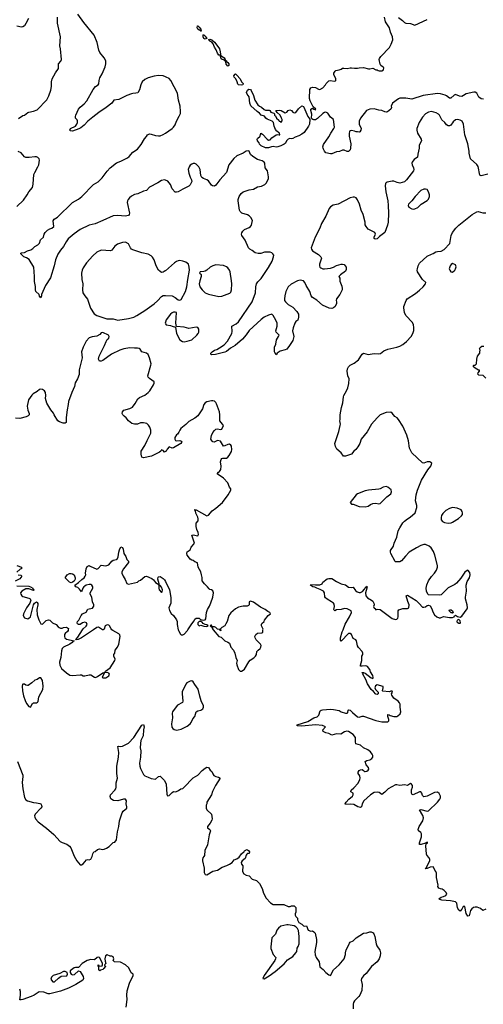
# Model space of a CAD drawing. Header units: inches. Extents: x 1449094 to 1618372, y 389908 to 534307.
# Tile 142 of 256: x 1508068 to 1514216, y 485028 to 498096. Entities that reach past the tile are written whole.
import ezdxf

# ---------------------------------------------------------------- set-up
doc = ezdxf.new("R2010")
doc.units = ezdxf.units.IN
doc.header["$MEASUREMENT"] = 0
for name, color, linetype in [('B5408', 7, 'Continuous'), ('B5409', 7, 'Continuous'), ('B5418', 7, 'Continuous'), ('B5419', 7, 'Continuous')]:
    doc.layers.add(name, color=color, linetype=linetype)

msp = doc.modelspace()

# ---------------------------------------------------------------- linework, layer by layer
at = {"layer": 'B5408', "color": 5}
for points, elevation in [([(1508712, 490000), (1508711, 489990), (1508703, 489977), (1508671, 489950), (1508664, 489936), (1508661, 489910), (1508666, 489890), (1508690, 489876), (1508792, 489850), (1508775, 489845), (1508766, 489830), (1508735, 489810), (1508651, 489770), (1508631, 489750), (1508622, 489718), (1508615, 489630), (1508595, 489570), (1508601, 489530), (1508623, 489483), (1508687, 489427), (1508735, 489395), (1508770, 489392), (1508870, 489401), (1508890, 489399), (1508910, 489388), (1508930, 489388), (1508990, 489403), (1509010, 489400), (1509061, 489370), (1509073, 489367), (1509100, 489380), (1509170, 489427), (1509202, 489438), (1509204, 489450), (1509268, 489492), (1509331, 489589), (1509335, 489610), (1509318, 489650), (1509317, 489670), (1509329, 489690), (1509336, 489730), (1509365, 489770), (1509384, 489810), (1509399, 489910), (1509396, 489930), (1509385, 489945), (1509303, 489990), (1509292, 490000)], 660), ([(1509045, 490000), (1508890, 489894), (1508842, 489870), (1508826, 489866), (1508808, 489868), (1508823, 489877), (1508829, 489890), (1508840, 489900), (1508902, 490000)], 660), ([(1509177, 490000), (1509170, 489998), (1509167, 490000)], 660), ([(1508039, 488250), (1508108, 488070), (1508110, 488050), (1508102, 487970), (1508108, 487890), (1508133, 487773), (1508150, 487742), (1508170, 487728), (1508250, 487705), (1508290, 487703), (1508334, 487694), (1508347, 487687), (1508359, 487670), (1508361, 487650), (1508348, 487630), (1508273, 487550), (1508266, 487530), (1508268, 487512), (1508279, 487490), (1508315, 487450), (1508424, 487364), (1508520, 487280), (1508605, 487190), (1508630, 487174), (1508692, 487152), (1508728, 487128), (1508746, 487106), (1508790, 486996), (1508824, 486930), (1508870, 486879), (1508890, 486879), (1508910, 486891), (1508956, 486944), (1508970, 486951), (1508990, 486947), (1509010, 486955), (1509029, 486990), (1509036, 487024), (1509050, 487050), (1509070, 487056), (1509099, 487081), (1509127, 487093), (1509170, 487084), (1509190, 487087), (1509220, 487100), (1509256, 487124), (1509310, 487174), (1509330, 487182), (1509350, 487210), (1509365, 487315), (1509382, 487390), (1509390, 487465), (1509426, 487570), (1509441, 487590), (1509487, 487630), (1509489, 487650), (1509482, 487690), (1509484, 487730), (1509470, 487749), (1509445, 487750), (1509370, 487730), (1509312, 487732), (1509277, 487757), (1509266, 487786), (1509273, 487810), (1509330, 487871), (1509344, 487890), (1509349, 487910), (1509347, 487967), (1509364, 488030), (1509355, 488090), (1509356, 488190), (1509379, 488310), (1509383, 488370), (1509369, 488450), (1509385, 488455), (1509410, 488451), (1509430, 488455), (1509510, 488494), (1509580, 488570), (1509690, 488731), (1509710, 488742), (1509719, 488710), (1509711, 488670), (1509705, 488590), (1509676, 488530), (1509670, 488490), (1509668, 488430), (1509675, 488390), (1509672, 488310), (1509658, 488230), (1509662, 488190), (1509670, 488158), (1509710, 488077), (1509730, 488061), (1509770, 488041), (1509810, 488026), (1509870, 488015), (1509910, 488051), (1509930, 488056), (1509955, 488035), (1509983, 488003), (1510000, 487971)], 640), ([(1509482, 484990), (1509493, 485090), (1509489, 485151), (1509492, 485208), (1509525, 485310), (1509575, 485410), (1509572, 485430), (1509547, 485447), (1509514, 485514), (1509472, 485552), (1509406, 485586), (1509326, 485590), (1509308, 485610), (1509318, 485630), (1509310, 485658), (1509290, 485668), (1509270, 485668), (1509230, 485684), (1509206, 485670), (1509196, 485630), (1509200, 485600), (1509211, 485569), (1509194, 485550), (1509198, 485538), (1509212, 485530), (1509198, 485522), (1509190, 485506), (1509178, 485502), (1509174, 485490), (1509141, 485479), (1509130, 485470), (1509118, 485490), (1509118, 485518), (1509108, 485532), (1509107, 485553), (1509113, 485553), (1509118, 485538), (1509130, 485534), (1509162, 485538), (1509166, 485550), (1509166, 485570), (1509158, 485590), (1509126, 485650), (1509110, 485654), (1509094, 485650), (1509060, 485620), (1509010, 485624), (1508965, 485610), (1508896, 485570), (1508850, 485518), (1508810, 485517), (1508792, 485510), (1508739, 485470), (1508736, 485450), (1508751, 485430), (1508770, 485419), (1508797, 485423), (1508850, 485472), (1508870, 485462), (1508910, 485396), (1508914, 485370), (1508905, 485350), (1508811, 485289), (1508716, 485244), (1508610, 485204), (1508537, 485183), (1508470, 485169), (1508448, 485168), (1508390, 485187), (1508325, 485195), (1508261, 485150), (1508221, 485130), (1508110, 485092), (1508086, 485086), (1508068, 485088), (1508079, 485150), (1508080, 485200), (1508068, 485230)], 640)]:
    msp.add_lwpolyline(points, dxfattribs=dict(at, elevation=elevation))
for points, elevation in [([(1509230, 489433), (1509193, 489427), (1509163, 489370), (1509170, 489361), (1509210, 489363), (1509250, 489386), (1509261, 489410), (1509250, 489424)], 660), ([(1508350, 489362), (1508330, 489359), (1508301, 489339), (1508270, 489329), (1508230, 489293), (1508179, 489261), (1508170, 489258), (1508150, 489264), (1508130, 489278), (1508110, 489279), (1508106, 489274), (1508101, 489250), (1508107, 489187), (1508120, 489120), (1508139, 489059), (1508160, 489020), (1508190, 488979), (1508210, 488971), (1508239, 489021), (1508250, 489028), (1508289, 489031), (1508304, 489036), (1508314, 489046), (1508322, 489110), (1508373, 489207), (1508380, 489250), (1508370, 489326)], 660), ([(1508670, 485464), (1508650, 485462), (1508602, 485438), (1508510, 485409), (1508488, 485390), (1508483, 485363), (1508488, 485348), (1508508, 485328), (1508530, 485328), (1508583, 485377), (1508619, 485401), (1508692, 485408), (1508704, 485430), (1508699, 485450)], 640)]:
    msp.add_lwpolyline(points, close=True, dxfattribs=dict(at, elevation=elevation))
at = {"layer": 'B5409', "color": 5}
for points, elevation in [([(1510000, 497339), (1509970, 497350), (1509910, 497354), (1509852, 497348), (1509770, 497324), (1509730, 497303), (1509694, 497270), (1509673, 497230), (1509655, 497165), (1509633, 497127), (1509610, 497119), (1509570, 497118), (1509550, 497111), (1509490, 497090), (1509382, 497038), (1509318, 497030), (1509292, 496988), (1509217, 496930), (1509116, 496864), (1509036, 496804), (1508973, 496750), (1508923, 496697), (1508878, 496662), (1508853, 496647), (1508770, 496616), (1508742, 496622), (1508735, 496630), (1508744, 496650), (1508810, 496682), (1508828, 496710), (1508834, 496734), (1508833, 496753), (1508829, 496769), (1508809, 496790), (1508809, 496810), (1508813, 496830), (1508850, 496911), (1508870, 496937), (1508922, 496978), (1508960, 497020), (1509041, 497170), (1509074, 497210), (1509110, 497231), (1509116, 497244), (1509121, 497290), (1509130, 497325), (1509163, 497377), (1509202, 497470), (1509209, 497510), (1509209, 497550), (1509189, 497589), (1509130, 497662), (1509116, 497690), (1509094, 497794), (1509055, 497890), (1508918, 498058), (1508841, 498170)], 640), ([(1508186, 498110), (1508150, 498044), (1508130, 498017), (1508110, 498000), (1508090, 497995), (1508030, 498010)], 660), ([(1508053, 496787), (1508110, 496823), (1508130, 496831), (1508176, 496864), (1508190, 496870), (1508250, 496881), (1508298, 496902), (1508429, 497031), (1508455, 497085), (1508480, 497160), (1508490, 497210), (1508491, 497270), (1508499, 497310), (1508543, 497390), (1508583, 497450), (1508585, 497510), (1508614, 497546), (1508623, 497570), (1508610, 497710), (1508602, 497750), (1508610, 497870), (1508571, 498051), (1508570, 498130)], 660), ([(1510000, 495967), (1509990, 495972), (1509950, 495962), (1509901, 495930), (1509790, 495872), (1509750, 495830), (1509710, 495822), (1509633, 495787), (1509590, 495774), (1509550, 495752), (1509523, 495730), (1509506, 495710), (1509496, 495690), (1509494, 495670), (1509525, 495530), (1509520, 495510), (1509510, 495498), (1509468, 495488), (1509370, 495499), (1509310, 495491), (1509170, 495433), (1509070, 495386), (1508990, 495370), (1508870, 495310), (1508790, 495254), (1508713, 495187), (1508686, 495150), (1508650, 495085), (1508610, 495036), (1508576, 494984), (1508542, 494910), (1508525, 494830), (1508477, 494670), (1508410, 494568), (1508359, 494450), (1508359, 494430), (1508350, 494406), (1508330, 494428), (1508325, 494450), (1508284, 494490), (1508277, 494510), (1508276, 494556), (1508263, 494623), (1508266, 494690), (1508254, 494810), (1508193, 494913), (1508157, 494937), (1508124, 494950), (1508099, 494970), (1508082, 494990), (1508083, 494997), (1508090, 495002), (1508130, 495006), (1508170, 495027), (1508217, 495043), (1508242, 495058), (1508270, 495085), (1508310, 495106), (1508330, 495132), (1508346, 495174), (1508382, 495210), (1508394, 495250), (1508407, 495273), (1508439, 495301), (1508470, 495320), (1508496, 495330), (1508521, 495350), (1508513, 495427), (1508526, 495450), (1508570, 495474), (1508770, 495671), (1508850, 495716), (1508892, 495748), (1509049, 495910), (1509110, 495945), (1509164, 495996), (1509230, 496085), (1509270, 496131), (1509350, 496195), (1509410, 496218), (1509496, 496264), (1509519, 496281), (1509570, 496339), (1509630, 496376), (1509680, 496440), (1509724, 496516), (1509750, 496545), (1509764, 496570), (1509790, 496581), (1509810, 496579), (1509870, 496561), (1509910, 496555), (1509930, 496557), (1509970, 496573), (1510000, 496592)], 640), ([(1508030, 495617), (1508119, 495701), (1508169, 495771), (1508190, 495811), (1508236, 495870), (1508247, 495913), (1508257, 496043), (1508267, 496070), (1508310, 496143), (1508320, 496170), (1508329, 496230), (1508325, 496250), (1508310, 496269), (1508290, 496276), (1508270, 496276), (1508194, 496266), (1508150, 496266), (1508130, 496278), (1508088, 496328), (1508048, 496348)], 660), ([(1510000, 494762), (1509999, 494761), (1509970, 494744), (1509950, 494743), (1509930, 494753), (1509910, 494774), (1509880, 494830), (1509850, 494910), (1509830, 494943), (1509810, 494961), (1509770, 494983), (1509690, 495002), (1509570, 495041), (1509552, 495052), (1509538, 495070), (1509510, 495122), (1509470, 495143), (1509430, 495141), (1509365, 495115), (1509330, 495090), (1509290, 495037), (1509272, 495028), (1509150, 495038), (1509090, 495009), (1509037, 494963), (1508956, 494870), (1508910, 494801), (1508895, 494770), (1508889, 494730), (1508893, 494650), (1508905, 494590), (1508899, 494510), (1508907, 494470), (1508930, 494431), (1508969, 494389), (1509007, 494267), (1509054, 494194), (1509091, 494171), (1509225, 494125), (1509310, 494125), (1509370, 494107), (1509511, 494129), (1509584, 494150), (1509623, 494170), (1509730, 494238), (1509850, 494327), (1509895, 494365), (1509950, 494423), (1509970, 494435), (1510000, 494434)], 660), ([(1510000, 494082), (1509996, 494070), (1510000, 494061)], 660), ([(1510000, 492363), (1509990, 492358), (1509970, 492378), (1509950, 492386), (1509942, 492370), (1509923, 492357), (1509817, 492303), (1509710, 492279), (1509690, 492289), (1509678, 492330), (1509678, 492370), (1509730, 492445), (1509758, 492510), (1509800, 492590), (1509806, 492610), (1509806, 492650), (1509794, 492690), (1509776, 492716), (1509755, 492735), (1509710, 492747), (1509670, 492744), (1509630, 492729), (1509589, 492729), (1509557, 492737), (1509512, 492772), (1509481, 492810), (1509452, 492832), (1509436, 492850), (1509429, 492870), (1509433, 492890), (1509450, 492913), (1509530, 492935), (1509565, 492955), (1509599, 493001), (1509636, 493064), (1509659, 493081), (1509726, 493114), (1509770, 493148), (1509792, 493170), (1509844, 493250), (1509852, 493270), (1509851, 493291), (1509790, 493333), (1509773, 493350), (1509768, 493368), (1509808, 493510), (1509810, 493530), (1509788, 493608), (1509771, 493651), (1509752, 493672), (1509690, 493689), (1509665, 493725), (1509653, 493733), (1509630, 493738), (1509590, 493735), (1509530, 493739), (1509450, 493727), (1509395, 493710), (1509285, 493655), (1509170, 493573), (1509150, 493564), (1509126, 493566), (1509114, 493590), (1509123, 493630), (1509192, 493770), (1509214, 493826), (1509229, 493851), (1509249, 493870), (1509256, 493890), (1509248, 493910), (1509170, 493946), (1509150, 493938), (1509130, 493918), (1509090, 493895), (1509030, 493886), (1508990, 493872), (1508948, 493830), (1508908, 493750), (1508888, 493690), (1508895, 493610), (1508857, 493450), (1508855, 493385), (1508834, 493330), (1508805, 493275), (1508796, 493230), (1508759, 493150), (1508714, 493030), (1508713, 492990), (1508696, 492916), (1508683, 492817), (1508685, 492750), (1508670, 492739), (1508643, 492743), (1508598, 492758), (1508574, 492774), (1508524, 492850), (1508516, 492876), (1508480, 492920), (1508426, 493006), (1508409, 493070), (1508413, 493110), (1508409, 493150), (1508399, 493170), (1508370, 493189), (1508350, 493194), (1508330, 493189), (1508300, 493160), (1508247, 493130), (1508230, 493113), (1508187, 493050), (1508168, 492968), (1508174, 492914), (1508192, 492870), (1508192, 492850), (1508180, 492840), (1508153, 492827), (1508070, 492804), (1508014, 492806)], 660), ([(1508902, 490000), (1508909, 490011), (1508950, 490046), (1508964, 490070), (1508953, 490093), (1508930, 490099), (1508902, 490090), (1508870, 490068), (1508848, 490068), (1508836, 490076), (1508829, 490089), (1508835, 490110), (1508852, 490128), (1508884, 490190), (1508899, 490210), (1508950, 490231), (1508970, 490271), (1508990, 490279), (1509034, 490286), (1509050, 490314), (1509052, 490330), (1509035, 490370), (1509024, 490430), (1509004, 490470), (1509004, 490490), (1509038, 490550), (1509038, 490570), (1509026, 490590), (1509010, 490599), (1508990, 490599), (1508950, 490590), (1508930, 490579), (1508918, 490570), (1508905, 490550), (1508890, 490504), (1508860, 490540), (1508838, 490558), (1508813, 490570), (1508799, 490590), (1508850, 490628), (1508892, 490668), (1508924, 490690), (1508938, 490710), (1508944, 490730), (1508939, 490750), (1508949, 490809), (1508963, 490837), (1508970, 490845), (1508990, 490851), (1509002, 490842), (1509090, 490805), (1509110, 490811), (1509150, 490856), (1509210, 490847), (1509250, 490861), (1509290, 490911), (1509310, 490925), (1509350, 490931), (1509362, 490938), (1509374, 490966), (1509382, 491030), (1509390, 491058), (1509410, 491098), (1509430, 491091), (1509439, 491070), (1509448, 491010), (1509476, 490970), (1509491, 490930), (1509511, 490910), (1509511, 490890), (1509445, 490810), (1509423, 490770), (1509421, 490750), (1509439, 490710), (1509466, 490666), (1509490, 490611), (1509510, 490605), (1509629, 490631), (1509649, 490650), (1509670, 490656), (1509730, 490704), (1509750, 490711), (1509820, 490680), (1509842, 490662), (1509870, 490625), (1509892, 490612), (1509910, 490594), (1509918, 490602), (1509918, 490610), (1509902, 490670), (1509905, 490695), (1509910, 490702), (1509930, 490705), (1509970, 490681), (1509990, 490661), (1510000, 490641)], 660), ([(1508031, 490851), (1508091, 490830), (1508091, 490810), (1508076, 490804), (1508030, 490764)], 660), ([(1508050, 490726), (1508083, 490723), (1508096, 490710), (1508070, 490676), (1508010, 490642)], 660), ([(1508030, 490582), (1508190, 490577), (1508213, 490570), (1508242, 490550), (1508243, 490543), (1508259, 490530), (1508257, 490523), (1508250, 490521), (1508190, 490542), (1508150, 490541), (1508098, 490510), (1508078, 490490), (1508085, 490470), (1508098, 490450), (1508110, 490441), (1508190, 490419), (1508205, 490410), (1508216, 490390), (1508204, 490350), (1508158, 490290), (1508119, 490210), (1508115, 490190), (1508130, 490158), (1508174, 490146), (1508190, 490151), (1508210, 490171), (1508253, 490330), (1508266, 490354), (1508291, 490371), (1508301, 490361), (1508307, 490347), (1508307, 490330), (1508295, 490270), (1508298, 490198), (1508320, 490130), (1508350, 490079), (1508370, 490075), (1508420, 490120), (1508450, 490131), (1508470, 490125), (1508502, 490090), (1508550, 490071), (1508577, 490037), (1508590, 490027), (1508610, 490019), (1508630, 490021), (1508650, 490031), (1508690, 490034), (1508714, 490014), (1508712, 490000)], 660), ([(1509167, 490000), (1509112, 490032), (1509090, 490031), (1509045, 490000)], 660), ([(1509292, 490000), (1509281, 490010), (1509261, 490050), (1509250, 490059), (1509230, 490063), (1509203, 490050), (1509190, 490009), (1509179, 490001), (1509177, 490000)], 660)]:
    msp.add_lwpolyline(points, dxfattribs=dict(at, elevation=elevation))
at = {"layer": 'B5409', "color": 5, "elevation": 660}
for points in [[(1508750, 490624), (1508730, 490629), (1508670, 490688), (1508697, 490730), (1508730, 490745), (1508750, 490748), (1508770, 490742), (1508790, 490726), (1508803, 490690), (1508803, 490670), (1508790, 490644), (1508770, 490629)], [(1509930, 490588), (1509914, 490586), (1509912, 490550), (1509918, 490530), (1509950, 490494), (1509958, 490502), (1509962, 490530), (1509950, 490566)]]:
    msp.add_lwpolyline(points, close=True, dxfattribs=at)
at = {"layer": 'B5418', "color": 5}
for points, elevation in [([(1510172, 490000), (1510174, 489990), (1510202, 489942), (1510210, 489934), (1510230, 489931), (1510250, 489941), (1510292, 489988), (1510300, 490000)], 660), ([(1510635, 490000), (1510710, 489911), (1510740, 489900), (1510791, 489850), (1510830, 489836), (1510850, 489823), (1510870, 489770), (1510902, 489730), (1510922, 489690), (1510934, 489630), (1510951, 489590), (1510944, 489556), (1510947, 489533), (1510968, 489470), (1510990, 489450), (1511010, 489450), (1511030, 489461), (1511050, 489478), (1511107, 489573), (1511124, 489596), (1511174, 489626), (1511195, 489650), (1511207, 489670), (1511212, 489710), (1511230, 489730), (1511256, 489750), (1511267, 489770), (1511270, 489790), (1511263, 489810), (1511206, 489866), (1511189, 489890), (1511186, 489910), (1511202, 489938), (1511224, 489956), (1511281, 489959), (1511294, 489966), (1511294, 490000)], 660), ([(1510733, 490000), (1510734, 489986), (1510726, 489990), (1510723, 490000)], 660), ([(1514250, 486289), (1514210, 486275), (1514178, 486298), (1514136, 486316), (1514110, 486317), (1514088, 486312), (1514063, 486297), (1514045, 486275), (1514030, 486202), (1514010, 486198), (1513989, 486231), (1513970, 486326), (1513950, 486326), (1513932, 486290), (1513910, 486266), (1513890, 486278), (1513876, 486310), (1513865, 486370), (1513850, 486387), (1513783, 486403), (1513666, 486410), (1513639, 486419), (1513628, 486430), (1513658, 486450), (1513690, 486457), (1513718, 486470), (1513733, 486490), (1513724, 486510), (1513699, 486539), (1513670, 486558), (1513650, 486559), (1513629, 486569), (1513614, 486590), (1513616, 486610), (1513596, 486710), (1513598, 486770), (1513589, 486790), (1513573, 486810), (1513558, 486850), (1513550, 486853), (1513510, 486849), (1513470, 486829), (1513450, 486826), (1513454, 486834), (1513466, 486834), (1513461, 486841), (1513463, 486850), (1513507, 486930), (1513509, 486950), (1513499, 486970), (1513466, 487006), (1513462, 487022), (1513454, 487130), (1513460, 487160), (1513478, 487170), (1513475, 487175), (1513470, 487178), (1513454, 487170), (1513458, 487162), (1513450, 487166), (1513391, 487149), (1513369, 487150), (1513369, 487170), (1513395, 487250), (1513395, 487290), (1513388, 487308), (1513358, 487330), (1513354, 487350), (1513368, 487390), (1513416, 487464), (1513423, 487503), (1513413, 487533), (1513369, 487611), (1513390, 487613), (1513470, 487591), (1513490, 487598), (1513610, 487712), (1513638, 487750), (1513650, 487770), (1513651, 487790), (1513630, 487826), (1513610, 487842), (1513570, 487840), (1513470, 487789), (1513430, 487782), (1513410, 487798), (1513402, 487830), (1513390, 487848), (1513370, 487849), (1513286, 487810), (1513274, 487814), (1513266, 487830), (1513264, 487876), (1513278, 487910), (1513278, 487930), (1513266, 487950), (1513250, 487958), (1513210, 487934), (1513170, 487939), (1513110, 487932), (1513070, 487941), (1513050, 487939), (1512954, 487886), (1512910, 487844), (1512870, 487814), (1512837, 487837), (1512810, 487844), (1512770, 487838), (1512719, 487810), (1512631, 487730), (1512610, 487690), (1512601, 487650), (1512590, 487641), (1512554, 487650), (1512498, 487678), (1512450, 487683), (1512390, 487681), (1512383, 487690), (1512396, 487710), (1512432, 487750), (1512480, 487790), (1512489, 487810), (1512489, 487830), (1512459, 487850), (1512464, 487870), (1512500, 487900), (1512555, 487965), (1512578, 488010), (1512582, 488030), (1512579, 488059), (1512558, 488090), (1512555, 488110), (1512570, 488131), (1512590, 488141), (1512610, 488145), (1512630, 488132), (1512640, 488120), (1512650, 488116), (1512670, 488121), (1512690, 488136), (1512698, 488150), (1512696, 488170), (1512665, 488205), (1512649, 488250), (1512670, 488263), (1512710, 488271), (1512739, 488290), (1512753, 488310), (1512753, 488330), (1512744, 488350), (1512720, 488380), (1512685, 488405), (1512630, 488434), (1512590, 488467), (1512527, 488487), (1512521, 488510), (1512520, 488570), (1512489, 488610), (1512430, 488648), (1512408, 488652), (1512376, 488644), (1512325, 488615), (1512270, 488616), (1512210, 488599), (1512170, 488624), (1512130, 488633), (1512095, 488650), (1512090, 488672), (1512126, 488710), (1512086, 488730), (1511990, 488738), (1511810, 488721), (1511762, 488722), (1511750, 488724), (1511746, 488730), (1511750, 488738), (1511890, 488782), (1511970, 488831), (1512015, 488845), (1512034, 488866), (1512055, 488925), (1512066, 488934), (1512083, 488937), (1512190, 488945), (1512230, 488941), (1512306, 488926), (1512332, 488910), (1512390, 488891), (1512409, 488891), (1512419, 488901), (1512424, 488930), (1512430, 488938), (1512450, 488933), (1512480, 488900), (1512550, 488845), (1512570, 488839), (1512610, 488851), (1512630, 488851), (1512790, 488796), (1512870, 488776), (1512890, 488776), (1512950, 488779), (1512964, 488790), (1512964, 488810), (1512950, 488850), (1512950, 488875), (1512970, 488872), (1512983, 488863), (1513029, 488849), (1513050, 488846), (1513072, 488848), (1513085, 488855), (1513116, 488884), (1513122, 488910), (1513113, 488970), (1513113, 489010), (1513105, 489030), (1513089, 489050), (1513032, 489092), (1513004, 489130), (1512998, 489150), (1513014, 489170), (1513010, 489186), (1512990, 489186), (1512982, 489178), (1512970, 489177), (1512886, 489186), (1512878, 489190), (1512889, 489230), (1512888, 489248), (1512810, 489266), (1512786, 489254), (1512779, 489230), (1512785, 489205), (1512822, 489170), (1512821, 489150), (1512810, 489139), (1512790, 489146), (1512760, 489180), (1512730, 489205), (1512680, 489280), (1512658, 489338), (1512621, 489410), (1512622, 489422), (1512610, 489429), (1512610, 489432), (1512629, 489431), (1512650, 489423), (1512730, 489361), (1512750, 489354), (1512754, 489366), (1512753, 489390), (1512722, 489442), (1512712, 489472), (1512681, 489510), (1512670, 489518), (1512650, 489522), (1512610, 489515), (1512590, 489518), (1512587, 489530), (1512605, 489590), (1512604, 489650), (1512619, 489670), (1512619, 489690), (1512612, 489710), (1512563, 489763), (1512548, 489788), (1512534, 489854), (1512524, 489864), (1512490, 489882), (1512470, 489935), (1512450, 489949), (1512430, 489949), (1512330, 489849), (1512322, 489862), (1512322, 489890), (1512345, 489970), (1512357, 490000)], 640), ([(1510000, 487971), (1510011, 487950), (1510019, 487819), (1510030, 487796), (1510050, 487799), (1510090, 487840), (1510110, 487851), (1510138, 487850), (1510173, 487867), (1510206, 487890), (1510230, 487891), (1510291, 487949), (1510323, 487990), (1510370, 488036), (1510430, 488071), (1510490, 488130), (1510530, 488164), (1510550, 488175), (1510570, 488171), (1510596, 488136), (1510617, 488117), (1510629, 488089), (1510645, 488065), (1510670, 488052), (1510704, 488044), (1510725, 488030), (1510666, 487930), (1510627, 487853), (1510611, 487810), (1510552, 487710), (1510552, 487690), (1510542, 487670), (1510542, 487630), (1510552, 487610), (1510611, 487551), (1510619, 487490), (1510615, 487470), (1510593, 487430), (1510560, 487390), (1510559, 487370), (1510588, 487348), (1510598, 487330), (1510582, 487278), (1510557, 487143), (1510525, 487070), (1510517, 487003), (1510512, 486988), (1510496, 486970), (1510491, 486950), (1510491, 486930), (1510513, 486833), (1510516, 486776), (1510529, 486749), (1510550, 486746), (1510630, 486796), (1510690, 486807), (1510752, 486848), (1510815, 486870), (1510850, 486888), (1510885, 486910), (1510914, 486946), (1510950, 486958), (1510979, 486981), (1511010, 487027), (1511045, 487055), (1511050, 487066), (1511066, 487074), (1511070, 487082), (1511090, 487078), (1511102, 487070), (1511116, 487050), (1511111, 487030), (1511091, 487029), (1511080, 487020), (1511071, 487009), (1511057, 486963), (1511018, 486930), (1511007, 486910), (1511011, 486890), (1511026, 486866), (1511025, 486790), (1511040, 486760), (1511070, 486740), (1511113, 486733), (1511150, 486691), (1511210, 486671), (1511250, 486631), (1511283, 486563), (1511302, 486502), (1511336, 486436), (1511393, 486373), (1511430, 486354), (1511450, 486351), (1511510, 486354), (1511571, 486351), (1511630, 486325), (1511655, 486325), (1511673, 486333), (1511710, 486334), (1511730, 486314), (1511732, 486250), (1511722, 486230), (1511722, 486210), (1511730, 486194), (1511754, 486170), (1511754, 486150), (1511770, 486114), (1511811, 486091), (1511834, 486070), (1511850, 486065), (1511874, 486070), (1511892, 486012), (1511930, 485998), (1511950, 486005), (1511970, 485992), (1511985, 485970), (1512003, 485890), (1512003, 485850), (1511982, 485730), (1511985, 485685), (1512001, 485650), (1512039, 485590), (1512050, 485525), (1512091, 485490), (1512128, 485448), (1512170, 485418), (1512190, 485411), (1512230, 485484), (1512305, 485550), (1512370, 485632), (1512389, 485690), (1512389, 485710), (1512399, 485750), (1512422, 485790), (1512440, 485840), (1512450, 485852), (1512489, 485871), (1512530, 485911), (1512629, 485971), (1512670, 485978), (1512710, 485991), (1512731, 485991), (1512757, 485977), (1512765, 485965), (1512778, 485930), (1512795, 485830), (1512803, 485803), (1512846, 485746), (1512855, 485710), (1512847, 485670), (1512834, 485630), (1512808, 485590), (1512733, 485530), (1512662, 485438), (1512630, 485406), (1512603, 485370), (1512596, 485350), (1512611, 485290), (1512604, 485210), (1512577, 485150), (1512564, 485130), (1512508, 485072), (1512494, 485050), (1512490, 485030), (1512492, 484970)], 640)]:
    msp.add_lwpolyline(points, dxfattribs=dict(at, elevation=elevation))
for points, elevation in [([(1510350, 489321), (1510330, 489317), (1510286, 489294), (1510270, 489279), (1510224, 489176), (1510221, 489150), (1510231, 489050), (1510226, 489034), (1510162, 488998), (1510117, 488943), (1510096, 488910), (1510090, 488890), (1510093, 488830), (1510081, 488750), (1510087, 488707), (1510097, 488690), (1510115, 488675), (1510150, 488667), (1510170, 488669), (1510210, 488681), (1510290, 488721), (1510328, 488750), (1510344, 488770), (1510363, 488817), (1510390, 488847), (1510410, 488911), (1510430, 488924), (1510470, 488933), (1510497, 488950), (1510507, 488970), (1510505, 488990), (1510475, 489055), (1510457, 489117), (1510436, 489210), (1510391, 489271), (1510370, 489309)], 660), ([(1511630, 486081), (1511610, 486081), (1511530, 486063), (1511501, 486039), (1511479, 486010), (1511459, 485961), (1511411, 485910), (1511398, 485790), (1511400, 485770), (1511430, 485691), (1511463, 485650), (1511462, 485630), (1511453, 485610), (1511309, 485410), (1511291, 485370), (1511310, 485364), (1511376, 485404), (1511457, 485463), (1511575, 485565), (1511621, 485619), (1511690, 485662), (1511732, 485710), (1511742, 485730), (1511748, 485772), (1511763, 485797), (1511775, 485830), (1511775, 485930), (1511766, 486006), (1511754, 486034), (1511730, 486058), (1511709, 486069)], 640)]:
    msp.add_lwpolyline(points, close=True, dxfattribs=dict(at, elevation=elevation))
at = {"layer": 'B5419', "color": 5}
for points, elevation in [([(1514219, 497041), (1514190, 497045), (1514158, 497070), (1514130, 497121), (1514110, 497134), (1514090, 497135), (1513990, 497111), (1513952, 497088), (1513930, 497079), (1513901, 497081), (1513850, 497103), (1513830, 497095), (1513786, 497054), (1513770, 497053), (1513730, 497085), (1513710, 497094), (1513650, 497112), (1513610, 497115), (1513419, 497090), (1513270, 497042), (1513190, 497056), (1513110, 497055), (1513090, 497046), (1513014, 496990), (1512996, 496950), (1512998, 496930), (1512992, 496910), (1512947, 496873), (1512931, 496869), (1512910, 496873), (1512870, 496893), (1512830, 496896), (1512770, 496913), (1512710, 496909), (1512668, 496890), (1512588, 496790), (1512570, 496750), (1512571, 496710), (1512595, 496650), (1512591, 496629), (1512578, 496610), (1512570, 496602), (1512550, 496609), (1512530, 496609), (1512510, 496619), (1512470, 496624), (1512450, 496622), (1512443, 496617), (1512437, 496583), (1512438, 496550), (1512459, 496450), (1512456, 496390), (1512450, 496369), (1512430, 496349), (1512410, 496345), (1512370, 496364), (1512350, 496364), (1512311, 496349), (1512270, 496343), (1512210, 496316), (1512190, 496316), (1512130, 496329), (1512110, 496353), (1512097, 496377), (1512091, 496390), (1512090, 496410), (1512098, 496442), (1512170, 496543), (1512194, 496590), (1512236, 496650), (1512241, 496670), (1512229, 496770), (1512190, 496802), (1512154, 496854), (1512127, 496867), (1512110, 496866), (1512088, 496852), (1512016, 496784), (1511990, 496768), (1511970, 496766), (1511958, 496770), (1511941, 496781), (1511936, 496790), (1511943, 496843), (1511930, 496890), (1511930, 496911), (1511950, 496923), (1511967, 496907), (1511990, 496898), (1511994, 496910), (1511961, 496941), (1511919, 497019), (1511912, 497050), (1511914, 497170), (1511929, 497191), (1511950, 497201), (1511990, 497196), (1512030, 497176), (1512050, 497171), (1512090, 497191), (1512124, 497230), (1512134, 497250), (1512170, 497283), (1512190, 497290), (1512238, 497282), (1512256, 497284), (1512261, 497290), (1512261, 497310), (1512235, 497370), (1512234, 497386), (1512250, 497412), (1512260, 497420), (1512306, 497430), (1512330, 497438), (1512350, 497451), (1512366, 497454), (1512410, 497447), (1512450, 497459), (1512470, 497459), (1512510, 497451), (1512549, 497451), (1512570, 497459), (1512630, 497464), (1512694, 497446), (1512710, 497445), (1512750, 497452), (1512790, 497431), (1512811, 497431), (1512821, 497421), (1512837, 497417), (1512870, 497416), (1512895, 497430), (1512896, 497456), (1512888, 497468), (1512858, 497490), (1512850, 497506), (1512836, 497570), (1512839, 497581), (1512857, 497610), (1512973, 497727), (1512994, 497770), (1513015, 497830), (1513011, 497870), (1512986, 497930), (1512973, 497990), (1512918, 498070), (1512908, 498130)], 620), ([(1513090, 498126), (1513146, 498086), (1513170, 498059), (1513190, 498051), (1513250, 498045), (1513310, 498025), (1513470, 498098)], 620), ([(1510000, 496592), (1510090, 496651), (1510110, 496671), (1510130, 496701), (1510148, 496750), (1510185, 496815), (1510199, 496850), (1510203, 496877), (1510198, 496950), (1510175, 497030), (1510159, 497119), (1510074, 497290), (1510050, 497314), (1510010, 497335), (1510000, 497339)], 640), ([(1514275, 496045), (1514190, 496023), (1514170, 496035), (1514147, 496147), (1514130, 496174), (1514049, 496250), (1514027, 496327), (1514029, 496350), (1514010, 496450), (1513971, 496570), (1513955, 496710), (1513935, 496750), (1513910, 496764), (1513891, 496769), (1513870, 496772), (1513850, 496769), (1513818, 496742), (1513784, 496696), (1513770, 496686), (1513750, 496687), (1513730, 496701), (1513707, 496730), (1513667, 496767), (1513636, 496830), (1513624, 496844), (1513590, 496862), (1513530, 496877), (1513488, 496870), (1513450, 496846), (1513410, 496803), (1513366, 496730), (1513336, 496650), (1513335, 496630), (1513345, 496590), (1513393, 496510), (1513396, 496490), (1513368, 496430), (1513367, 496390), (1513347, 496313), (1513345, 496270), (1513301, 496239), (1513280, 496220), (1513274, 496206), (1513270, 496190), (1513273, 496170), (1513290, 496130), (1513294, 496110), (1513289, 496090), (1513198, 495970), (1513170, 495945), (1513108, 495928), (1513074, 495934), (1513030, 495952), (1513008, 495952), (1512941, 495939), (1512927, 495933), (1512920, 495920), (1512915, 495890), (1512924, 495810), (1512950, 495692), (1512957, 495630), (1512960, 495530), (1512955, 495410), (1512945, 495370), (1512911, 495270), (1512840, 495219), (1512810, 495189), (1512784, 495184), (1512769, 495190), (1512769, 495210), (1512789, 495250), (1512779, 495270), (1512690, 495314), (1512661, 495350), (1512652, 495372), (1512649, 495411), (1512625, 495510), (1512596, 495570), (1512573, 495650), (1512550, 495705), (1512529, 495730), (1512510, 495739), (1512490, 495742), (1512450, 495732), (1512290, 495647), (1512224, 495636), (1512190, 495612), (1512171, 495590), (1512128, 495490), (1512073, 495390), (1512050, 495329), (1511986, 495210), (1511932, 495070), (1511937, 495050), (1511953, 495030), (1512030, 494982), (1512064, 494950), (1512070, 494930), (1512044, 494850), (1512044, 494830), (1512050, 494810), (1512062, 494802), (1512090, 494790), (1512110, 494789), (1512190, 494798), (1512229, 494810), (1512270, 494833), (1512331, 494851), (1512350, 494851), (1512370, 494845), (1512398, 494810), (1512398, 494782), (1512390, 494758), (1512322, 494710), (1512302, 494690), (1512313, 494667), (1512313, 494627), (1512340, 494560), (1512347, 494530), (1512343, 494510), (1512313, 494450), (1512268, 494390), (1512264, 494370), (1512271, 494350), (1512271, 494330), (1512250, 494289), (1512231, 494270), (1512210, 494264), (1512171, 494269), (1512086, 494306), (1512010, 494375), (1511950, 494409), (1511933, 494430), (1511915, 494490), (1511867, 494570), (1511850, 494609), (1511833, 494630), (1511790, 494638), (1511751, 494630), (1511670, 494587), (1511630, 494549), (1511599, 494490), (1511583, 494430), (1511578, 494390), (1511582, 494370), (1511593, 494350), (1511630, 494316), (1511690, 494279), (1511743, 494223), (1511766, 494186), (1511767, 494150), (1511758, 494110), (1511731, 494089), (1511718, 494070), (1511693, 494007), (1511688, 493968), (1511702, 493890), (1511690, 493838), (1511647, 493770), (1511610, 493724), (1511587, 493713), (1511522, 493698), (1511482, 493670), (1511470, 493646), (1511450, 493678), (1511446, 493690), (1511449, 493750), (1511467, 493790), (1511474, 493846), (1511502, 493890), (1511508, 493910), (1511470, 493948), (1511466, 493966), (1511483, 494030), (1511481, 494070), (1511466, 494110), (1511432, 494170), (1511410, 494189), (1511370, 494176), (1511310, 494148), (1511270, 494119), (1511110, 493971), (1511070, 493914), (1511023, 493857), (1510926, 493770), (1510864, 493736), (1510810, 493692), (1510790, 493683), (1510667, 493653), (1510610, 493650), (1510606, 493650), (1510604, 493670), (1510621, 493690), (1510650, 493710), (1510682, 493718), (1510720, 493740), (1510779, 493781), (1510823, 493830), (1510880, 493930), (1510884, 493956), (1510881, 494030), (1510941, 494059), (1510970, 494088), (1511152, 494350), (1511196, 494470), (1511201, 494550), (1511210, 494591), (1511225, 494615), (1511270, 494661), (1511370, 494806), (1511415, 494890), (1511435, 494950), (1511437, 494970), (1511424, 494990), (1511410, 495004), (1511390, 495012), (1511314, 495010), (1511265, 494995), (1511230, 494991), (1511190, 495004), (1511150, 495034), (1511119, 495050), (1511101, 495070), (1511057, 495170), (1511015, 495230), (1511011, 495250), (1511014, 495266), (1511026, 495290), (1511050, 495310), (1511110, 495339), (1511127, 495353), (1511141, 495370), (1511149, 495390), (1511155, 495430), (1511135, 495470), (1511110, 495494), (1511090, 495507), (1511015, 495530), (1510992, 495552), (1510983, 495570), (1510964, 495690), (1510966, 495710), (1510980, 495750), (1511007, 495790), (1511030, 495813), (1511110, 495838), (1511170, 495845), (1511224, 495876), (1511274, 495886), (1511321, 495910), (1511341, 495930), (1511367, 495990), (1511369, 496010), (1511353, 496090), (1511324, 496130), (1511319, 496190), (1511310, 496204), (1511282, 496222), (1511220, 496240), (1511159, 496279), (1511129, 496309), (1511110, 496352), (1511097, 496357), (1511070, 496350), (1511030, 496325), (1510950, 496291), (1510910, 496255), (1510843, 496170), (1510810, 496066), (1510723, 495970), (1510670, 495898), (1510650, 495887), (1510624, 495890), (1510610, 495901), (1510570, 495957), (1510551, 495971), (1510508, 495988), (1510484, 496004), (1510469, 496030), (1510461, 496110), (1510444, 496144), (1510410, 496179), (1510390, 496189), (1510370, 496189), (1510350, 496181), (1510330, 496165), (1510316, 496144), (1510303, 496110), (1510310, 496058), (1510328, 496008), (1510348, 495970), (1510351, 495950), (1510330, 495904), (1510312, 495888), (1510230, 495849), (1510170, 495812), (1510150, 495805), (1510130, 495806), (1510092, 495850), (1510069, 495910), (1510032, 495952), (1510000, 495967)], 640), ([(1512357, 490000), (1512386, 490074), (1512442, 490170), (1512467, 490230), (1512465, 490250), (1512410, 490276), (1512377, 490283), (1512330, 490269), (1512270, 490264), (1512249, 490249), (1512246, 490250), (1512238, 490258), (1512235, 490270), (1512244, 490310), (1512237, 490337), (1512229, 490350), (1512203, 490370), (1512144, 490404), (1512123, 490423), (1512115, 490435), (1512110, 490490), (1512098, 490510), (1512055, 490535), (1512009, 490550), (1511984, 490564), (1511958, 490570), (1511930, 490585), (1511925, 490590), (1511930, 490602), (1511990, 490594), (1512050, 490596), (1512078, 490610), (1512088, 490630), (1512147, 490673), (1512170, 490681), (1512210, 490679), (1512270, 490639), (1512332, 490610), (1512390, 490595), (1512430, 490565), (1512470, 490561), (1512490, 490565), (1512520, 490520), (1512543, 490503), (1512570, 490493), (1512590, 490494), (1512615, 490505), (1512642, 490538), (1512650, 490555), (1512660, 490560), (1512670, 490576), (1512675, 490570), (1512673, 490553), (1512655, 490490), (1512659, 490450), (1512683, 490423), (1512734, 490394), (1512750, 490379), (1512766, 490350), (1512771, 490330), (1512762, 490310), (1512770, 490285), (1512780, 490280), (1512790, 490265), (1512808, 490272), (1512850, 490266), (1513010, 490148), (1513050, 490135), (1513070, 490138), (1513085, 490155), (1513089, 490171), (1513089, 490250), (1513097, 490263), (1513150, 490281), (1513210, 490282), (1513228, 490292), (1513233, 490330), (1513214, 490374), (1513195, 490450), (1513210, 490459), (1513327, 490387), (1513368, 490348), (1513410, 490298), (1513430, 490298), (1513450, 490305), (1513470, 490321), (1513490, 490326), (1513510, 490317), (1513530, 490286), (1513550, 490230), (1513570, 490197), (1513599, 490170), (1513630, 490157), (1513650, 490157), (1513690, 490173), (1513770, 490161), (1513810, 490161), (1513829, 490170), (1513836, 490184), (1513848, 490192), (1513875, 490175), (1513910, 490165), (1513930, 490178), (1514002, 490278), (1514005, 490290), (1514003, 490330), (1513979, 490410), (1513979, 490430), (1513996, 490510), (1513989, 490591), (1514001, 490639), (1514032, 490690), (1514043, 490730), (1514038, 490758), (1514010, 490789), (1513990, 490779), (1513970, 490762), (1513918, 490682), (1513861, 490619), (1513839, 490601), (1513750, 490554), (1513657, 490463), (1513630, 490457), (1513490, 490462), (1513482, 490470), (1513465, 490510), (1513461, 490550), (1513466, 490594), (1513492, 490650), (1513530, 490707), (1513569, 490750), (1513595, 490790), (1513607, 490830), (1513608, 490850), (1513576, 490990), (1513558, 491038), (1513526, 491086), (1513498, 491110), (1513451, 491131), (1513430, 491130), (1513390, 491116), (1513332, 491088), (1513234, 491030), (1513183, 490977), (1513130, 490913), (1513110, 490902), (1513050, 490902), (1513046, 490906), (1512990, 491010), (1512984, 491030), (1512986, 491050), (1513024, 491110), (1513033, 491150), (1513070, 491230), (1513088, 491310), (1513110, 491353), (1513150, 491419), (1513170, 491442), (1513210, 491473), (1513247, 491493), (1513313, 491550), (1513337, 491623), (1513335, 491650), (1513318, 491710), (1513326, 491790), (1513342, 491850), (1513397, 491983), (1513480, 492120), (1513519, 492170), (1513535, 492210), (1513509, 492229), (1513470, 492229), (1513430, 492209), (1513410, 492215), (1513268, 492348), (1513240, 492410), (1513226, 492506), (1513202, 492582), (1513150, 492701), (1513093, 492790), (1513073, 492810), (1513044, 492830), (1513010, 492873), (1512990, 492889), (1512930, 492881), (1512850, 492852), (1512808, 492812), (1512736, 492730), (1512675, 492625), (1512596, 492530), (1512581, 492470), (1512553, 492427), (1512528, 492392), (1512501, 492370), (1512470, 492329), (1512390, 492304), (1512363, 492303), (1512330, 492348), (1512276, 492396), (1512255, 492430), (1512249, 492470), (1512300, 492630), (1512319, 492710), (1512321, 492730), (1512315, 492770), (1512319, 492790), (1512317, 492850), (1512336, 492950), (1512352, 493010), (1512363, 493090), (1512369, 493110), (1512404, 493170), (1512420, 493210), (1512433, 493267), (1512436, 493330), (1512421, 493370), (1512409, 493430), (1512417, 493463), (1512429, 493490), (1512450, 493511), (1512503, 493537), (1512560, 493580), (1512610, 493658), (1512630, 493672), (1512690, 493654), (1512770, 493664), (1512830, 493663), (1512852, 493668), (1512899, 493701), (1512950, 493725), (1513068, 493750), (1513110, 493764), (1513150, 493785), (1513197, 493823), (1513258, 493890), (1513283, 493930), (1513296, 493970), (1513297, 494010), (1513290, 494048), (1513277, 494077), (1513189, 494170), (1513173, 494210), (1513161, 494270), (1513163, 494290), (1513193, 494370), (1513209, 494390), (1513317, 494463), (1513372, 494508), (1513421, 494550), (1513449, 494590), (1513454, 494610), (1513410, 494649), (1513346, 494750), (1513341, 494770), (1513343, 494790), (1513353, 494830), (1513370, 494865), (1513470, 494956), (1513530, 494986), (1513550, 494991), (1513586, 495014), (1513610, 495021), (1513656, 495024), (1513696, 495044), (1513773, 495127), (1513790, 495232), (1513809, 495270), (1513852, 495328), (1513890, 495370), (1514069, 495510), (1514130, 495545), (1514150, 495551), (1514210, 495531), (1514251, 495531)], 640), ([(1510000, 494434), (1510090, 494431), (1510131, 494411), (1510170, 494378), (1510190, 494372), (1510210, 494382), (1510269, 494490), (1510286, 494550), (1510298, 494650), (1510320, 494770), (1510317, 494810), (1510305, 494850), (1510270, 494877), (1510230, 494893), (1510190, 494899), (1510170, 494897), (1510150, 494889), (1510123, 494870), (1510000, 494762)], 660), ([(1510000, 494061), (1510000, 494060), (1510010, 494048), (1510070, 494037), (1510090, 494027), (1510134, 494014), (1510148, 493930), (1510190, 493848), (1510226, 493826), (1510250, 493820), (1510290, 493829), (1510352, 493848), (1510418, 493910), (1510434, 493930), (1510442, 493950), (1510443, 493990), (1510429, 494009), (1510410, 494014), (1510310, 493997), (1510250, 494015), (1510146, 494026), (1510141, 494070), (1510148, 494208), (1510130, 494215), (1510110, 494213), (1510090, 494204), (1510070, 494189), (1510010, 494114), (1510000, 494082)], 660), ([(1514250, 493338), (1514214, 493374), (1514158, 493378), (1514146, 493390), (1514148, 493410), (1514168, 493430), (1514166, 493446), (1514154, 493446), (1514109, 493470), (1514086, 493490), (1514087, 493507), (1514090, 493511), (1514110, 493512), (1514128, 493530), (1514129, 493591), (1514138, 493630), (1514169, 493670), (1514169, 493690), (1514175, 493710), (1514168, 493730), (1514175, 493745), (1514198, 493762), (1514225, 493765)], 620), ([(1510300, 490000), (1510350, 490080), (1510381, 490119), (1510390, 490138), (1510409, 490151), (1510450, 490151), (1510471, 490131), (1510489, 490131), (1510505, 490125), (1510530, 490132), (1510536, 490144), (1510544, 490230), (1510559, 490270), (1510586, 490314), (1510604, 490356), (1510630, 490430), (1510637, 490490), (1510630, 490517), (1510614, 490530), (1510590, 490535), (1510582, 490542), (1510561, 490570), (1510518, 490610), (1510489, 490650), (1510489, 490691), (1510481, 490730), (1510469, 490769), (1510434, 490830), (1510428, 490888), (1510390, 490902), (1510370, 490918), (1510350, 490922), (1510330, 490935), (1510309, 490969), (1510289, 490990), (1510286, 491010), (1510290, 491032), (1510330, 491058), (1510344, 491096), (1510375, 491130), (1510385, 491150), (1510350, 491254), (1510370, 491261), (1510430, 491246), (1510438, 491262), (1510433, 491290), (1510416, 491330), (1510409, 491370), (1510410, 491414), (1510436, 491444), (1510436, 491470), (1510432, 491492), (1510406, 491546), (1510399, 491579), (1510389, 491591), (1510390, 491594), (1510410, 491591), (1510548, 491512), (1510570, 491521), (1510622, 491578), (1510670, 491611), (1510757, 491690), (1510835, 491790), (1510869, 491850), (1510869, 491870), (1510852, 491892), (1510829, 491950), (1510771, 492011), (1510689, 492070), (1510704, 492090), (1510719, 492101), (1510734, 492126), (1510738, 492170), (1510733, 492230), (1510741, 492259), (1510750, 492271), (1510763, 492277), (1510810, 492276), (1510830, 492291), (1510845, 492310), (1510875, 492365), (1510883, 492390), (1510876, 492436), (1510869, 492449), (1510850, 492462), (1510830, 492459), (1510790, 492439), (1510770, 492435), (1510730, 492504), (1510690, 492509), (1510646, 492490), (1510630, 492494), (1510621, 492501), (1510603, 492530), (1510610, 492578), (1510630, 492619), (1510650, 492646), (1510670, 492663), (1510690, 492667), (1510730, 492656), (1510750, 492662), (1510769, 492710), (1510759, 492730), (1510722, 492770), (1510724, 492850), (1510718, 492890), (1510678, 492998), (1510670, 493014), (1510650, 493032), (1510630, 493038), (1510610, 493036), (1510550, 493023), (1510527, 493013), (1510511, 492990), (1510491, 492930), (1510430, 492839), (1510390, 492809), (1510310, 492765), (1510270, 492724), (1510205, 492670), (1510191, 492650), (1510180, 492620), (1510163, 492597), (1510150, 492588), (1510125, 492550), (1510125, 492530), (1510134, 492510), (1510153, 492507), (1510190, 492511), (1510210, 492502), (1510218, 492490), (1510205, 492470), (1510110, 492414), (1510089, 492409), (1510050, 492426), (1510022, 492398), (1510010, 492368), (1510000, 492363)], 660), ([(1510000, 490641), (1510057, 490530), (1510073, 490427), (1510071, 490350), (1510045, 490290), (1510053, 490253), (1510077, 490217), (1510110, 490190), (1510146, 490130), (1510156, 490110), (1510156, 490070), (1510172, 490000)], 660), ([(1511294, 490000), (1511295, 490005), (1511276, 490050), (1511274, 490070), (1511279, 490081), (1511309, 490110), (1511315, 490125), (1511364, 490190), (1511393, 490210), (1511385, 490230), (1511361, 490241), (1511322, 490270), (1511261, 490301), (1511170, 490364), (1511130, 490379), (1511112, 490370), (1511111, 490330), (1511101, 490319), (1511087, 490313), (1511030, 490314), (1510970, 490299), (1510930, 490278), (1510870, 490224), (1510842, 490190), (1510819, 490110), (1510804, 490076), (1510787, 490053), (1510751, 490030), (1510732, 490010), (1510733, 490000)], 660), ([(1510723, 490000), (1510722, 490002), (1510690, 490008), (1510668, 490030), (1510650, 490039), (1510620, 490040), (1510610, 490058), (1510602, 490058), (1510594, 490050), (1510610, 490034), (1510618, 490038), (1510614, 490030), (1510624, 490024), (1510626, 490010), (1510635, 490000)], 660)]:
    msp.add_lwpolyline(points, dxfattribs=dict(at, elevation=elevation))
for points, elevation in [([(1510470, 497944), (1510459, 497959), (1510450, 497959), (1510430, 497972), (1510420, 497990), (1510427, 498013), (1510430, 498013), (1510450, 497997), (1510470, 497970), (1510476, 497944)], 620), ([(1510530, 497837), (1510510, 497846), (1510503, 497870), (1510503, 497897), (1510510, 497901), (1510513, 497893), (1510530, 497879), (1510541, 497861), (1510553, 497850), (1510550, 497845)], 620), ([(1510830, 497481), (1510808, 497508), (1510801, 497539), (1510807, 497547), (1510797, 497543), (1510779, 497559), (1510750, 497572), (1510736, 497590), (1510725, 497625), (1510710, 497627), (1510690, 497652), (1510676, 497696), (1510650, 497730), (1510634, 497774), (1510617, 497797), (1510592, 497810), (1510584, 497824), (1510573, 497830), (1510590, 497836), (1510616, 497830), (1510650, 497800), (1510710, 497725), (1510719, 497710), (1510729, 497671), (1510734, 497614), (1510750, 497612), (1510779, 497590), (1510795, 497570), (1510796, 497556), (1510810, 497551), (1510816, 497536), (1510830, 497528), (1510840, 497510), (1510844, 497490)], 620), ([(1511010, 497229), (1510972, 497232), (1510960, 497240), (1510953, 497270), (1510933, 497313), (1510912, 497332), (1510909, 497350), (1510925, 497375), (1510930, 497376), (1510950, 497362), (1510990, 497310), (1511010, 497271), (1511031, 497250), (1511027, 497233)], 620), ([(1511330, 496894), (1511377, 496897), (1511387, 496890), (1511398, 496870), (1511437, 496857), (1511446, 496846), (1511449, 496830), (1511460, 496820), (1511474, 496790), (1511503, 496763), (1511510, 496751), (1511525, 496745), (1511530, 496734), (1511547, 496753), (1511548, 496770), (1511542, 496790), (1511524, 496830), (1511483, 496863), (1511467, 496893), (1511510, 496894), (1511534, 496890), (1511590, 496862), (1511610, 496871), (1511630, 496892), (1511650, 496901), (1511672, 496890), (1511692, 496870), (1511710, 496861), (1511730, 496865), (1511767, 496913), (1511810, 496951), (1511830, 496945), (1511836, 496936), (1511888, 496810), (1511916, 496776), (1511912, 496710), (1511899, 496681), (1511839, 496601), (1511810, 496576), (1511770, 496556), (1511721, 496539), (1511690, 496520), (1511670, 496515), (1511650, 496518), (1511630, 496509), (1511609, 496491), (1511587, 496453), (1511576, 496443), (1511530, 496420), (1511490, 496407), (1511470, 496404), (1511430, 496413), (1511409, 496411), (1511370, 496394), (1511330, 496396), (1511270, 496422), (1511250, 496445), (1511243, 496463), (1511224, 496490), (1511217, 496510), (1511220, 496520), (1511257, 496550), (1511268, 496592), (1511290, 496576), (1511350, 496511), (1511370, 496499), (1511390, 496503), (1511412, 496528), (1511470, 496566), (1511492, 496572), (1511510, 496567), (1511518, 496570), (1511514, 496590), (1511499, 496599), (1511493, 496610), (1511477, 496617), (1511460, 496640), (1511444, 496684), (1511434, 496730), (1511416, 496750), (1511350, 496776), (1511332, 496790), (1511315, 496815), (1511271, 496831), (1511250, 496856), (1511218, 496878), (1511132, 496952), (1511119, 496990), (1511112, 497072), (1511086, 497106), (1511075, 497130), (1511090, 497163), (1511106, 497174), (1511129, 497169), (1511138, 497158), (1511171, 497090), (1511187, 497027), (1511226, 496966), (1511248, 496948), (1511276, 496936), (1511310, 496904)], 620), ([(1513450, 495849), (1513430, 495849), (1513390, 495829), (1513311, 495750), (1513271, 495690), (1513224, 495650), (1513219, 495630), (1513231, 495610), (1513270, 495587), (1513290, 495582), (1513310, 495584), (1513350, 495602), (1513392, 495648), (1513470, 495696), (1513490, 495715), (1513504, 495750), (1513503, 495770), (1513490, 495810), (1513470, 495841)], 660), ([(1510670, 494841), (1510630, 494830), (1510594, 494810), (1510550, 494770), (1510530, 494758), (1510510, 494752), (1510462, 494750), (1510454, 494730), (1510465, 494725), (1510475, 494715), (1510476, 494690), (1510456, 494630), (1510447, 494590), (1510459, 494550), (1510487, 494510), (1510530, 494473), (1510573, 494453), (1510710, 494423), (1510750, 494426), (1510855, 494465), (1510870, 494481), (1510878, 494510), (1510882, 494590), (1510879, 494630), (1510858, 494750), (1510850, 494774), (1510830, 494803), (1510810, 494817), (1510770, 494832)], 660), ([(1513810, 494862), (1513790, 494849), (1513776, 494830), (1513766, 494790), (1513771, 494770), (1513787, 494750), (1513810, 494746), (1513838, 494770), (1513850, 494790), (1513856, 494816), (1513850, 494842)], 640), ([(1512930, 491901), (1512890, 491893), (1512850, 491870), (1512830, 491864), (1512693, 491853), (1512650, 491844), (1512550, 491805), (1512531, 491789), (1512452, 491690), (1512467, 491667), (1512490, 491666), (1512570, 491634), (1512650, 491631), (1512690, 491641), (1512719, 491661), (1512750, 491675), (1512790, 491679), (1512830, 491671), (1512850, 491675), (1512938, 491762), (1512990, 491803), (1513001, 491830), (1512996, 491856), (1512952, 491892)], 660), ([(1513810, 491621), (1513770, 491608), (1513720, 491580), (1513679, 491541), (1513664, 491516), (1513656, 491490), (1513660, 491460), (1513676, 491436), (1513703, 491423), (1513750, 491416), (1513790, 491420), (1513810, 491428), (1513886, 491474), (1513927, 491510), (1513940, 491530), (1513942, 491550), (1513938, 491570), (1513923, 491590), (1513870, 491614)], 640), ([(1513810, 490218), (1513804, 490224), (1513790, 490226), (1513770, 490245), (1513766, 490250), (1513770, 490262), (1513790, 490265), (1513810, 490251), (1513818, 490230)], 640), ([(1510450, 490109), (1510438, 490102), (1510431, 490090), (1510431, 490070), (1510438, 490058), (1510450, 490051), (1510470, 490058), (1510510, 490046), (1510550, 490042), (1510566, 490050), (1510550, 490066), (1510527, 490067), (1510503, 490083), (1510490, 490098), (1510470, 490108)], 660), ([(1513890, 490135), (1513872, 490128), (1513866, 490110), (1513870, 490102), (1513890, 490085), (1513910, 490085), (1513914, 490090), (1513910, 490118)], 640)]:
    msp.add_lwpolyline(points, close=True, dxfattribs=dict(at, elevation=elevation))

doc.saveas('drawing.dxf')
